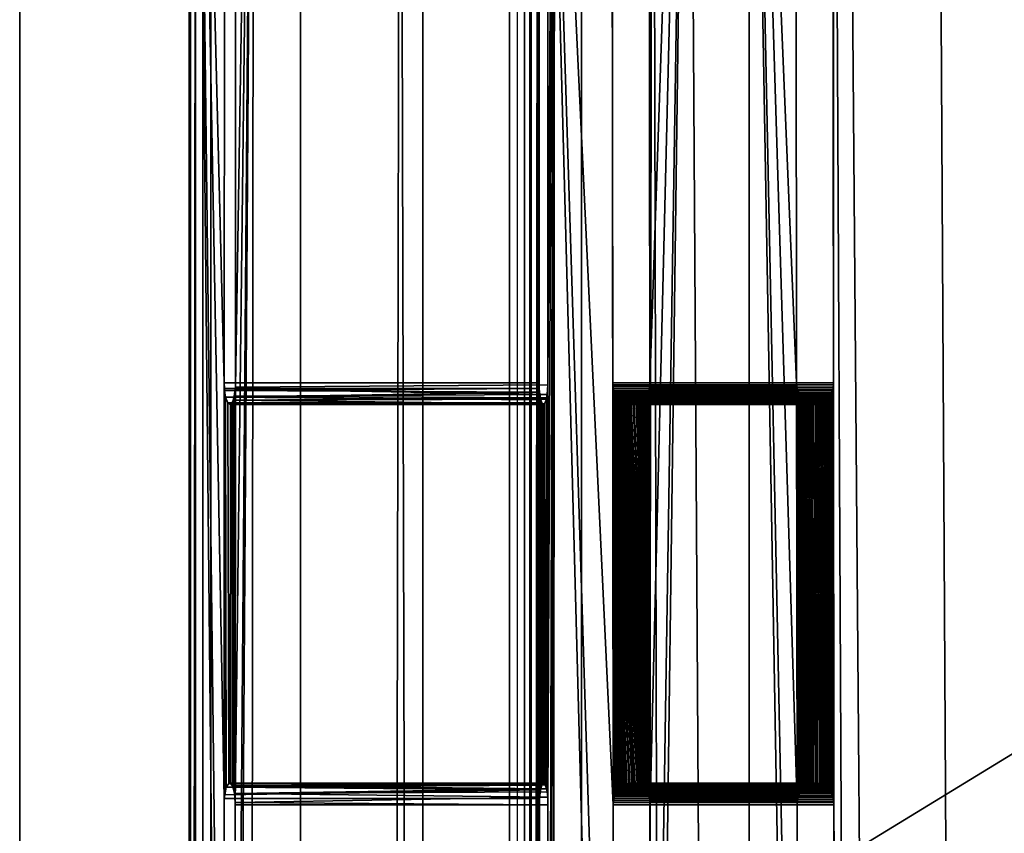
# Model space of a CAD drawing. Extents: x -11.8 to 11.8, y 0 to 23.7.
# Tile 31 of 52: x -11.8 to -9.6, y 16.1 to 18. Entities that reach past the tile are written whole.
import ezdxf

# ---------------------------------------------------------------- set-up
doc = ezdxf.new("R2010")
doc.units = 0
doc.layers.add('SHPM78Z54N_TRADECAD', color=7, linetype='CONTINUOUS')

msp = doc.modelspace()

# ---------------------------------------------------------------- linework, layer by layer
at = {"layer": 'SHPM78Z54N_TRADECAD'}
for points in [[(-10.9122, 3.9269, 33.0011), (-10.9122, 15.0961, 19.7089), (-10.9122, 21.3133, 19.7324), (-10.9122, 22.9695, 26.2503)], [(-10.9122, 22.9695, 26.2503), (-10.9122, 22.9609, 32.9904), (-10.9122, 3.9269, 33.0011)], [(-10.9122, 22.9659, 33.0011), (-9.1047, 21.874, 33.0011), (-9.1047, 5.1816, 33.0011), (-10.9122, 3.9269, 33.0011)], [(-10.9122, 22.9609, 32.9904), (-10.9122, 22.9659, 33.0011), (-10.9122, 3.9269, 33.0011)], [(-0.9744, 21.5017, 0.042), (-11.8433, 14.8549, 0.0397), (10.8391, 12.2355, 0.0397), (0.464, 21.5017, 0.0422)], [(-0.9744, 21.5017, 0.042), (-11.8433, 18.2724, 0.0397), (-11.8433, 14.8549, 0.0397)], [(-11.4521, 15.0164, 19.7867), (-11.4486, 15.0348, 19.7727), (-11.4486, 21.3621, 19.76), (-11.4521, 21.3805, 19.7743)], [(-11.4521, 15.0164, 19.7867), (-11.4521, 21.3805, 19.7743), (-11.4368, 19.7363, 29.287), (-11.4521, 3.9459, 29.1788)], [(-10.6621, 21.3805, 19.7738), (-10.6657, 21.3621, 19.7595), (-10.6657, 15.0347, 19.7722), (-10.6621, 15.0163, 19.7862)], [(-10.6468, 19.7363, 29.2866), (-10.6621, 21.3805, 19.7738), (-10.6621, 15.0163, 19.7862), (-10.6621, 3.9458, 29.1783)], [(-11.4375, 21.3452, 19.7488), (-11.4486, 21.3621, 19.76), (-11.4486, 15.0348, 19.7727), (-11.4375, 15.0517, 19.7617)], [(-10.6657, 21.3621, 19.7595), (-10.6657, 15.0347, 19.7722), (-10.6775, 15.0545, 19.7589), (-10.6774, 21.3423, 19.746)], [(-11.4375, 15.0517, 19.7617), (-11.4205, 15.0628, 19.7527), (-11.4205, 21.334, 19.7397), (-11.4375, 21.3452, 19.7488)], [(-11.4021, 21.3305, 19.7326), (-11.4205, 21.334, 19.7397), (-11.4205, 15.0628, 19.7527), (-11.4021, 15.0663, 19.7456)], [(-10.6937, 21.334, 19.738), (-10.7121, 21.3305, 19.7322), (-10.7121, 15.0663, 19.7452), (-10.6937, 15.0628, 19.751)], [(-10.6937, 15.0628, 19.751), (-10.6937, 21.334, 19.738), (-10.6774, 21.3423, 19.746), (-10.6775, 15.0545, 19.7589)], [(-11.8433, 15.0836, 13.2665), (-11.8433, 19.8359, 9.3598), (-11.8433, 21.3223, 10.29)], [(-11.8433, 15.0961, 19.7089), (-11.8433, 15.0836, 13.2665), (-11.8433, 21.3223, 10.29), (-11.8433, 21.28, 19.7324)], [(-10.9122, 21.3133, 19.7324), (-10.9122, 15.0961, 19.7089), (-11.8433, 15.0961, 19.7089), (-11.8433, 21.28, 19.7324)], [(-10.7121, 21.3305, 19.7322), (-11.4021, 21.3305, 19.7326), (-11.4021, 15.0663, 19.7456), (-10.7121, 15.0663, 19.7452)], [(-11.8433, 18.3112, 6.3166), (-11.8433, 19.8359, 9.3598), (-11.8433, 15.0836, 13.2665)], [(-11.4367, 19.7357, 29.387), (-11.4369, 19.7516, 31.9273), (-11.4385, 3.9459, 31.8768), (-11.452, 3.9459, 29.2788)], [(-11.4369, 19.7516, 31.9273), (-11.3723, 13.2742, 32.1813), (-11.3734, 11.3645, 32.1807), (-11.4385, 3.9459, 31.8768)], [(-11.4369, 19.7516, 31.9273), (-11.3695, 19.0289, 32.1813), (-11.3709, 17.1145, 32.1797)], [(-11.4369, 19.7516, 31.9273), (-11.3708, 16.1539, 32.1819), (-11.3721, 14.2395, 32.1802)], [(-11.4369, 19.7516, 31.9273), (-11.3709, 17.1145, 32.1797), (-11.3708, 16.1539, 32.1819)], [(-11.4369, 19.7516, 31.9273), (-11.3721, 14.2395, 32.1802), (-11.3723, 13.2742, 32.1813)], [(-11.3021, 19.7516, 32.4329), (-11.3175, 3.9459, 32.4037), (-11.3476, 11.3548, 32.2775), (-11.3465, 13.2645, 32.278)], [(-11.3461, 14.2395, 32.2779), (-11.3021, 19.7516, 32.4329), (-11.3465, 13.2645, 32.278), (-11.3469, 13.2773, 32.2764)], [(-11.3021, 19.7516, 32.4329), (-11.3461, 14.2395, 32.2779), (-11.3453, 16.1395, 32.2775)], [(-11.3021, 19.7516, 32.4329), (-11.3453, 16.1395, 32.2775), (-11.3451, 17.1048, 32.2764)], [(-11.3021, 19.7516, 32.4329), (-11.3451, 17.1048, 32.2764), (-11.344, 19.0145, 32.277)], [(-11.1946, 3.9459, 32.6777), (-11.3175, 3.9459, 32.4037), (-11.3021, 19.7516, 32.4329), (-11.1947, 19.7516, 32.6785)], [(-10.9941, 4.8908, 32.9711), (-11.1946, 3.9459, 32.6777), (-11.1947, 19.7516, 32.6785), (-10.9644, 19.7516, 33.0082)], [(-10.9258, 4.8909, 33.0484), (-10.9941, 4.8908, 32.9711), (-10.9644, 19.7516, 33.0082)], [(-10.6436, 19.7516, 33.3356), (-10.6445, 4.8909, 33.3333), (-10.9258, 4.8909, 33.0484), (-10.9644, 19.7516, 33.0082)], [(-10.662, 3.9458, 29.2783), (-10.6485, 3.9459, 31.8068), (-10.6469, 19.7516, 31.8578), (-10.6467, 19.7356, 29.3865)], [(-10.6422, 14.2395, 31.8659), (-10.6437, 17.1145, 31.8665), (-10.6469, 19.7516, 31.8578), (-10.6485, 3.9459, 31.8068)], [(-10.6437, 17.1145, 31.8665), (-10.6442, 19.0289, 31.869), (-10.6469, 19.7516, 31.8578)], [(-10.4696, 13.2645, 33.4259), (-10.4684, 11.3645, 33.424), (-10.6445, 4.8909, 33.3333), (-10.6436, 19.7516, 33.3356)], [(-10.4755, 19.0145, 33.4351), (-10.4724, 16.1395, 33.4302), (-10.6436, 19.7516, 33.3356)], [(-10.4724, 16.1395, 33.4302), (-10.4703, 14.2395, 33.427), (-10.6436, 19.7516, 33.3356)], [(-10.4703, 14.2395, 33.427), (-10.4696, 13.2645, 33.4259), (-10.6436, 19.7516, 33.3356)], [(-10.6244, 19.0145, 31.967), (-10.6235, 17.1096, 31.9664), (-10.6072, 19.7515, 32.0545)], [(-10.6072, 19.7515, 32.0545), (-10.6235, 17.1096, 31.9664), (-10.623, 16.1395, 31.9664)], [(-10.6072, 19.7515, 32.0545), (-10.623, 16.1395, 31.9664), (-10.622, 14.2395, 31.966)], [(-10.6226, 10.3895, 31.9663), (-10.6171, 3.9458, 32.0106), (-10.6072, 19.7515, 32.0545), (-10.6226, 11.3548, 31.9653)], [(-10.6072, 19.7515, 32.0545), (-10.6221, 13.2645, 31.9661), (-10.6226, 11.3548, 31.9653)], [(-10.6221, 13.2645, 31.9661), (-10.6072, 19.7515, 32.0545), (-10.622, 14.2395, 31.966), (-10.6224, 13.2773, 31.9644)], [(-10.6171, 3.9458, 32.0106), (-10.5447, 3.9456, 32.2446), (-10.5459, 19.7513, 32.2452), (-10.6072, 19.7515, 32.0545)], [(-10.4104, 4.8907, 32.4603), (-10.3807, 19.7518, 32.4973), (-10.5459, 19.7513, 32.2452), (-10.5447, 3.9456, 32.2446)], [(-10.3807, 19.7518, 32.4973), (-10.4104, 4.8907, 32.4603), (-10.3458, 4.8909, 32.5269)], [(-10.3878, 17.1145, 33.4835), (-10.3898, 19.0145, 33.4868), (-10.2988, 19.7516, 33.5434)], [(-10.3867, 16.1395, 33.4819), (-10.3878, 17.1145, 33.4835), (-10.2988, 19.7516, 33.5434)], [(-10.3847, 14.2395, 33.4787), (-10.3867, 16.1395, 33.4819), (-10.2988, 19.7516, 33.5434)], [(-10.3836, 13.2645, 33.477), (-10.3847, 14.2395, 33.4787), (-10.2988, 19.7516, 33.5434)], [(-10.2064, 4.8909, 33.5641), (-10.3815, 11.3645, 33.4738), (-10.3836, 13.2645, 33.477), (-10.2988, 19.7516, 33.5434)], [(-10.1585, 4.8919, 32.683), (-10.158, 19.7526, 32.6826), (-10.3807, 19.7518, 32.4973), (-10.3458, 4.8909, 32.5269)], [(-9.9333, 19.7516, 33.6764), (-9.82, 5.6699, 33.7016), (-10.2064, 4.8909, 33.5641), (-10.2988, 19.7516, 33.5434)], [(-10.1585, 4.8919, 32.683), (-10.0434, 11.3645, 32.7569), (-10.0447, 13.2645, 32.7589), (-10.158, 19.7526, 32.6826)], [(-10.158, 19.7526, 32.6826), (-10.0488, 17.1145, 32.7654), (-10.0509, 19.0145, 32.7687)], [(-10.0456, 14.2395, 32.7604), (-10.0477, 16.1395, 32.7637), (-10.158, 19.7526, 32.6826)], [(-10.0477, 16.1395, 32.7637), (-10.0488, 17.1145, 32.7654), (-10.158, 19.7526, 32.6826)], [(-10.0447, 13.2645, 32.7589), (-10.0456, 14.2395, 32.7604), (-10.158, 19.7526, 32.6826)], [(-9.9657, 19.0145, 32.8211), (-9.9636, 17.1145, 32.8178), (-9.9635, 19.7526, 32.8245)], [(-9.8908, 4.8919, 32.8382), (-9.9635, 19.7526, 32.8245), (-9.9636, 17.1145, 32.8178), (-9.9626, 16.1395, 32.8161)], [(-9.642, 4.8913, 32.9253), (-9.725, 19.7519, 32.9009), (-9.9635, 19.7526, 32.8245), (-9.8908, 4.8919, 32.8382)], [(-9.4794, 19.7516, 33.7331), (-9.3116, 5.6646, 33.7334), (-9.82, 5.6699, 33.7016), (-9.9333, 19.7516, 33.6764)], [(-9.2668, 4.8909, 32.9434), (-9.4432, 19.7516, 32.9431), (-9.725, 19.7519, 32.9009), (-9.642, 4.8913, 32.9253)], [(-11.4521, 3.9459, 29.2038), (-11.4521, 3.9459, 29.1788), (-11.4368, 19.7363, 29.287), (-11.4368, 19.7359, 29.312)], [(-11.4521, 3.9459, 29.2288), (-11.4521, 3.9459, 29.2038), (-11.4368, 19.7359, 29.312), (-11.4368, 19.7357, 29.337)], [(-11.452, 3.9459, 29.2538), (-11.4521, 3.9459, 29.2288), (-11.4368, 19.7357, 29.337), (-11.4367, 19.7356, 29.362)], [(-11.452, 3.9459, 29.2788), (-11.452, 3.9459, 29.2538), (-11.4367, 19.7356, 29.362), (-11.4367, 19.7357, 29.387)], [(-10.6621, 3.9458, 29.1783), (-10.6621, 3.9458, 29.2033), (-10.6468, 19.7359, 29.3116), (-10.6468, 19.7363, 29.2866)], [(-10.6621, 3.9458, 29.2033), (-10.6621, 3.9458, 29.2283), (-10.6468, 19.7357, 29.3366), (-10.6468, 19.7359, 29.3116)], [(-10.6621, 3.9458, 29.2283), (-10.662, 3.9458, 29.2533), (-10.6467, 19.7356, 29.3615), (-10.6468, 19.7357, 29.3366)], [(-10.662, 3.9458, 29.2533), (-10.662, 3.9458, 29.2783), (-10.6467, 19.7356, 29.3865), (-10.6467, 19.7356, 29.3615)], [(-11.3695, 19.0289, 32.1813), (-10.6442, 19.0289, 31.869), (-10.6437, 17.1145, 31.8665), (-11.3709, 17.1145, 32.1797)], [(-11.3451, 17.1048, 32.2764), (-10.6235, 17.1096, 31.9664), (-10.6244, 19.0145, 31.967), (-11.344, 19.0145, 32.277)], [(-10.4755, 19.0145, 33.4351), (-10.4734, 17.1145, 33.4319), (-10.4724, 16.1395, 33.4302)], [(-10.4755, 19.0145, 33.4351), (-10.0509, 19.0145, 32.7687), (-10.0488, 17.1145, 32.7654), (-10.4734, 17.1145, 33.4319)], [(-10.3878, 17.1145, 33.4835), (-9.9636, 17.1145, 32.8178), (-9.9657, 19.0145, 32.8211), (-10.3898, 19.0145, 33.4868)], [(-11.8433, 18.3112, 6.3166), (-11.8433, 14.8941, 6.3164), (-11.8433, 15.645, 6.3166)], [(-11.8433, 18.2724, 0.0397), (-11.8433, 18.3112, 3.451), (-11.8433, 15.645, 3.9782), (-11.8433, 14.8007, 3.451)], [(-11.8433, 18.3112, 3.451), (-11.8433, 18.3112, 6.3166), (-11.8433, 15.645, 6.3166), (-11.8433, 15.645, 3.9782)], [(-11.8433, 14.8941, 6.3164), (-11.8433, 18.3112, 6.3166), (-11.8433, 15.0836, 13.2665)], [(-11.8433, 14.8549, 0.0397), (-11.8433, 18.2724, 0.0397), (-11.8433, 14.8007, 3.451), (-11.8433, 13.1114, 3.0908)], [(-11.3709, 17.1145, 32.1797), (-10.6437, 17.1145, 31.8665), (-10.6433, 17.1017, 31.8681), (-11.3705, 17.1017, 32.1813)], [(-11.3709, 17.1145, 32.1797), (-11.3705, 17.1017, 32.1813), (-11.3708, 16.1539, 32.1819)], [(-11.3454, 17.1002, 32.2753), (-10.625, 17.0875, 31.9587), (-11.3451, 17.1048, 32.2764)], [(-11.3453, 16.1445, 32.2773), (-11.3454, 17.1002, 32.2753), (-11.3451, 17.1048, 32.2764), (-11.3453, 16.1395, 32.2775)], [(-11.3451, 17.1048, 32.2764), (-10.625, 17.0875, 31.9587), (-10.6235, 17.1096, 31.9664)], [(-10.6437, 17.1145, 31.8665), (-10.6422, 14.2395, 31.8659), (-10.6428, 16.1539, 31.8683), (-10.6433, 17.1017, 31.8681)], [(-10.6236, 16.1568, 31.9634), (-10.623, 16.1395, 31.9664), (-10.6235, 17.1096, 31.9664), (-10.625, 17.0875, 31.9587)], [(-10.4706, 16.1539, 33.4313), (-10.4716, 16.1492, 33.4307), (-10.4734, 17.1145, 33.4319)], [(-10.4734, 17.1145, 33.4319), (-10.4716, 16.1492, 33.4307), (-10.4722, 16.1445, 33.4304)], [(-10.4693, 16.1583, 33.4321), (-10.4706, 16.1539, 33.4313), (-10.4734, 17.1145, 33.4319)], [(-10.4734, 17.1145, 33.4319), (-10.4722, 16.1445, 33.4304), (-10.4724, 16.1395, 33.4302)], [(-10.4676, 16.1625, 33.4331), (-10.4693, 16.1583, 33.4321), (-10.4734, 17.1145, 33.4319)], [(-10.4656, 16.1665, 33.4344), (-10.4676, 16.1625, 33.4331), (-10.4734, 17.1145, 33.4319)], [(-10.4634, 16.1703, 33.4357), (-10.4656, 16.1665, 33.4344), (-10.4734, 17.1145, 33.4319)], [(-10.4608, 16.1738, 33.4373), (-10.4634, 16.1703, 33.4357), (-10.4734, 17.1145, 33.4319)], [(-10.458, 16.177, 33.439), (-10.4608, 16.1738, 33.4373), (-10.4734, 17.1145, 33.4319)], [(-10.4549, 16.1799, 33.4409), (-10.458, 16.177, 33.439), (-10.4734, 17.1145, 33.4319)], [(-10.4549, 16.1799, 33.4409), (-10.4734, 17.1145, 33.4319), (-10.4732, 17.1096, 33.432), (-10.4516, 16.1825, 33.4429)], [(-10.0486, 17.1096, 32.7655), (-10.4732, 17.1096, 33.432), (-10.4734, 17.1145, 33.4319), (-10.0488, 17.1145, 32.7654)], [(-10.4481, 16.1847, 33.445), (-10.4516, 16.1825, 33.4429), (-10.4732, 17.1096, 33.432)], [(-10.4444, 16.1865, 33.4472), (-10.4481, 16.1847, 33.445), (-10.4732, 17.1096, 33.432)], [(-10.4406, 16.1879, 33.4495), (-10.4444, 16.1865, 33.4472), (-10.4732, 17.1096, 33.432)], [(-10.4366, 16.1889, 33.4519), (-10.4406, 16.1879, 33.4495), (-10.4732, 17.1096, 33.432)], [(-10.4338, 16.1893, 33.4536), (-10.4366, 16.1889, 33.4519), (-10.4732, 17.1096, 33.432)], [(-10.4296, 16.1895, 33.4561), (-10.4338, 16.1893, 33.4536), (-10.4732, 17.1096, 33.432)], [(-10.4254, 16.1893, 33.4587), (-10.4296, 16.1895, 33.4561), (-10.4732, 17.1096, 33.432)], [(-10.4213, 16.1886, 33.4612), (-10.4254, 16.1893, 33.4587), (-10.4732, 17.1096, 33.432)], [(-10.4173, 16.1875, 33.4635), (-10.4213, 16.1886, 33.4612), (-10.4732, 17.1096, 33.432)], [(-10.4135, 16.1859, 33.4658), (-10.4173, 16.1875, 33.4635), (-10.4732, 17.1096, 33.432)], [(-10.4099, 16.184, 33.468), (-10.4135, 16.1859, 33.4658), (-10.4732, 17.1096, 33.432)], [(-10.4064, 16.1816, 33.4701), (-10.4099, 16.184, 33.468), (-10.4732, 17.1096, 33.432)], [(-10.4032, 16.179, 33.472), (-10.4064, 16.1816, 33.4701), (-10.4732, 17.1096, 33.432)], [(-10.4002, 16.176, 33.4738), (-10.4032, 16.179, 33.472), (-10.4732, 17.1096, 33.432)], [(-10.3975, 16.1727, 33.4755), (-10.4002, 16.176, 33.4738), (-10.4732, 17.1096, 33.432)], [(-10.395, 16.1691, 33.477), (-10.3975, 16.1727, 33.4755), (-10.4732, 17.1096, 33.432)], [(-10.3928, 16.1652, 33.4783), (-10.395, 16.1691, 33.477), (-10.4732, 17.1096, 33.432)], [(-10.3909, 16.1611, 33.4794), (-10.3928, 16.1652, 33.4783), (-10.4732, 17.1096, 33.432)], [(-10.3893, 16.1568, 33.4803), (-10.3909, 16.1611, 33.4794), (-10.4732, 17.1096, 33.432)], [(-10.3881, 16.1523, 33.4811), (-10.3893, 16.1568, 33.4803), (-10.4732, 17.1096, 33.432)], [(-10.3873, 16.1477, 33.4816), (-10.3881, 16.1523, 33.4811), (-10.4732, 17.1096, 33.432), (-10.4729, 17.1064, 33.4322)], [(-10.0483, 17.1064, 32.7657), (-10.4729, 17.1064, 33.4322), (-10.4732, 17.1096, 33.432), (-10.0486, 17.1096, 32.7655)], [(-10.4708, 17.0972, 33.4334), (-10.4692, 17.0929, 33.4344), (-10.4729, 17.1064, 33.4322), (-10.472, 17.1017, 33.4327)], [(-10.3873, 16.1477, 33.4816), (-10.4729, 17.1064, 33.4322), (-10.472, 17.1017, 33.4327), (-10.3869, 16.1445, 33.4818)], [(-10.0474, 17.1017, 32.7662), (-10.472, 17.1017, 33.4327), (-10.4729, 17.1064, 33.4322), (-10.0483, 17.1064, 32.7657)], [(-10.3869, 16.1445, 33.4818), (-10.3895, 17.1002, 33.4824), (-10.3886, 17.1048, 33.483)], [(-9.9644, 17.1048, 32.8173), (-10.3886, 17.1048, 33.483), (-10.3895, 17.1002, 33.4824), (-9.9654, 17.1002, 32.8167)], [(-10.3869, 16.1445, 33.4818), (-10.3886, 17.1048, 33.483), (-10.388, 17.1096, 33.4834)], [(-9.9638, 17.1096, 32.8177), (-10.388, 17.1096, 33.4834), (-10.3886, 17.1048, 33.483), (-9.9644, 17.1048, 32.8173)], [(-10.3869, 16.1445, 33.4818), (-10.388, 17.1096, 33.4834), (-10.3878, 17.1145, 33.4835)], [(-10.388, 17.1096, 33.4834), (-9.9638, 17.1096, 32.8177), (-9.9636, 17.1145, 32.8178), (-10.3878, 17.1145, 33.4835)], [(-10.3867, 16.1395, 33.4819), (-10.3869, 16.1445, 33.4818), (-10.3878, 17.1145, 33.4835)], [(-10.0488, 17.1145, 32.7654), (-10.0477, 16.1395, 32.7637), (-10.0476, 16.1445, 32.7638), (-10.0486, 17.1096, 32.7655)], [(-10.0476, 16.1445, 32.7638), (-10.047, 16.1492, 32.7642), (-10.0483, 17.1064, 32.7657), (-10.0486, 17.1096, 32.7655)], [(-10.047, 16.1492, 32.7642), (-10.046, 16.1539, 32.7648), (-10.0474, 17.1017, 32.7662), (-10.0483, 17.1064, 32.7657)], [(-9.9644, 17.1048, 32.8173), (-9.9654, 17.1002, 32.8167), (-9.964, 16.1523, 32.8153), (-9.9631, 16.1477, 32.8158)], [(-9.9638, 17.1096, 32.8177), (-9.9644, 17.1048, 32.8173), (-9.9631, 16.1477, 32.8158), (-9.9628, 16.1445, 32.816)], [(-9.9626, 16.1395, 32.8161), (-9.9636, 17.1145, 32.8178), (-9.9638, 17.1096, 32.8177), (-9.9628, 16.1445, 32.816)], [(-11.3708, 16.1539, 32.1819), (-11.3705, 17.1017, 32.1813), (-11.3701, 17.0972, 32.1827), (-11.3698, 16.1625, 32.1853)], [(-11.3701, 17.0972, 32.1827), (-11.3705, 17.1017, 32.1813), (-10.6433, 17.1017, 31.8681)], [(-11.3701, 17.0972, 32.1827), (-10.6433, 17.1017, 31.8681), (-10.6427, 17.0929, 31.8714)], [(-11.3676, 17.0814, 32.1919), (-11.3701, 17.0972, 32.1827), (-10.6427, 17.0929, 31.8714)], [(-11.3698, 16.1625, 32.1853), (-11.3701, 17.0972, 32.1827), (-11.3676, 17.0814, 32.1919), (-11.366, 16.1799, 32.1998)], [(-11.3676, 17.0814, 32.1919), (-10.6427, 17.0929, 31.8714), (-10.6398, 17.0751, 31.8857)], [(-11.3676, 17.0814, 32.1919), (-10.6398, 17.0751, 31.8857), (-10.6373, 17.0682, 31.8977), (-11.3628, 17.0682, 32.2102)], [(-11.366, 16.1799, 32.1998), (-11.3676, 17.0814, 32.1919), (-11.3628, 17.0682, 32.2102), (-11.3604, 16.1889, 32.2207)], [(-11.3512, 16.1816, 32.255), (-11.3502, 17.0742, 32.2574), (-11.3476, 17.0838, 32.267), (-11.3471, 16.1652, 32.2706)], [(-11.3476, 17.0838, 32.267), (-11.3502, 17.0742, 32.2574), (-10.6262, 17.0803, 31.9531)], [(-11.3502, 17.0742, 32.2574), (-10.6268, 17.0771, 31.9497), (-10.6262, 17.0803, 31.9531)], [(-11.3476, 17.0838, 32.267), (-10.625, 17.0875, 31.9587), (-11.3454, 17.1002, 32.2753)], [(-11.3454, 17.1002, 32.2753), (-11.3453, 16.1445, 32.2773), (-11.3471, 16.1652, 32.2706), (-11.3476, 17.0838, 32.267)], [(-11.3476, 17.0838, 32.267), (-10.6262, 17.0803, 31.9531), (-10.625, 17.0875, 31.9587)], [(-10.6427, 17.0929, 31.8714), (-10.6433, 17.1017, 31.8681), (-10.6428, 16.1539, 31.8683), (-10.6404, 16.1738, 31.8798)], [(-10.6398, 17.0751, 31.8857), (-10.6427, 17.0929, 31.8714), (-10.6404, 16.1738, 31.8798), (-10.6375, 16.1847, 31.8947)], [(-10.6262, 16.176, 31.9507), (-10.6249, 16.1691, 31.9568), (-10.6262, 17.0803, 31.9531), (-10.6268, 17.0771, 31.9497)], [(-10.6249, 16.1691, 31.9568), (-10.6236, 16.1568, 31.9634), (-10.625, 17.0875, 31.9587), (-10.6262, 17.0803, 31.9531)], [(-10.3869, 16.1445, 33.4818), (-10.472, 17.1017, 33.4327), (-10.4708, 17.0972, 33.4334)], [(-10.0462, 17.0972, 32.767), (-10.4708, 17.0972, 33.4334), (-10.472, 17.1017, 33.4327), (-10.0474, 17.1017, 32.7662)], [(-10.3869, 16.1445, 33.4818), (-10.4708, 17.0972, 33.4334), (-10.4692, 17.0929, 33.4344)], [(-10.0447, 17.0929, 32.7679), (-10.4692, 17.0929, 33.4344), (-10.4708, 17.0972, 33.4334), (-10.0462, 17.0972, 32.767)], [(-10.3869, 16.1445, 33.4818), (-10.4692, 17.0929, 33.4344), (-10.4673, 17.0888, 33.4355)], [(-10.0428, 17.0888, 32.7691), (-10.4673, 17.0888, 33.4355), (-10.4692, 17.0929, 33.4344), (-10.0447, 17.0929, 32.7679)], [(-10.3869, 16.1445, 33.4818), (-10.4673, 17.0888, 33.4355), (-10.4651, 17.085, 33.4368)], [(-10.0406, 17.085, 32.7704), (-10.4651, 17.085, 33.4368), (-10.4673, 17.0888, 33.4355), (-10.0428, 17.0888, 32.7691)], [(-10.3869, 16.1445, 33.4818), (-10.4651, 17.085, 33.4368), (-10.4627, 17.0814, 33.4383)], [(-10.0381, 17.0814, 32.7719), (-10.4627, 17.0814, 33.4383), (-10.4651, 17.085, 33.4368), (-10.0406, 17.085, 32.7704)], [(-10.3869, 16.1445, 33.4818), (-10.4627, 17.0814, 33.4383), (-10.4599, 17.0781, 33.4399)], [(-10.0354, 17.0781, 32.7736), (-10.4599, 17.0781, 33.4399), (-10.4627, 17.0814, 33.4383), (-10.0381, 17.0814, 32.7719)], [(-10.3869, 16.1445, 33.4818), (-10.4022, 17.0771, 33.4748), (-10.3993, 17.0803, 33.4765)], [(-9.9751, 17.0803, 32.8106), (-10.3993, 17.0803, 33.4765), (-10.4022, 17.0771, 33.4748), (-9.978, 17.0771, 32.8089)], [(-10.3869, 16.1445, 33.4818), (-10.3993, 17.0803, 33.4765), (-10.3968, 17.0838, 33.478)], [(-9.9726, 17.0838, 32.8122), (-10.3968, 17.0838, 33.478), (-10.3993, 17.0803, 33.4765), (-9.9751, 17.0803, 32.8106)], [(-10.3869, 16.1445, 33.4818), (-10.3968, 17.0838, 33.478), (-10.3945, 17.0875, 33.4794)], [(-9.9703, 17.0875, 32.8136), (-10.3945, 17.0875, 33.4794), (-10.3968, 17.0838, 33.478), (-9.9726, 17.0838, 32.8122)], [(-10.3869, 16.1445, 33.4818), (-10.3945, 17.0875, 33.4794), (-10.3925, 17.0915, 33.4806)], [(-9.9684, 17.0915, 32.8148), (-10.3925, 17.0915, 33.4806), (-10.3945, 17.0875, 33.4794), (-9.9703, 17.0875, 32.8136)], [(-10.3869, 16.1445, 33.4818), (-10.3925, 17.0915, 33.4806), (-10.3908, 17.0958, 33.4816)], [(-9.9667, 17.0958, 32.8159), (-10.3908, 17.0958, 33.4816), (-10.3925, 17.0915, 33.4806), (-9.9684, 17.0915, 32.8148)], [(-10.3869, 16.1445, 33.4818), (-10.3908, 17.0958, 33.4816), (-10.3895, 17.1002, 33.4824)], [(-9.9654, 17.1002, 32.8167), (-10.3895, 17.1002, 33.4824), (-10.3908, 17.0958, 33.4816), (-9.9667, 17.0958, 32.8159)], [(-10.046, 16.1539, 32.7648), (-10.0447, 16.1583, 32.7656), (-10.0462, 17.0972, 32.767), (-10.0474, 17.1017, 32.7662)], [(-10.0447, 16.1583, 32.7656), (-10.043, 16.1625, 32.7667), (-10.0447, 17.0929, 32.7679), (-10.0462, 17.0972, 32.767)], [(-10.043, 16.1625, 32.7667), (-10.0428, 17.0888, 32.7691), (-10.0447, 17.0929, 32.7679)], [(-10.043, 16.1625, 32.7667), (-10.0406, 17.085, 32.7704), (-10.0428, 17.0888, 32.7691)], [(-10.043, 16.1625, 32.7667), (-10.0381, 17.0814, 32.7719), (-10.0406, 17.085, 32.7704)], [(-10.0411, 16.1665, 32.7679), (-10.0381, 17.0814, 32.7719), (-10.043, 16.1625, 32.7667)], [(-10.0411, 16.1665, 32.7679), (-10.0388, 16.1703, 32.7693), (-10.0381, 17.0814, 32.7719)], [(-10.0381, 17.0814, 32.7719), (-10.0388, 16.1703, 32.7693), (-10.0362, 16.1738, 32.7709), (-10.0354, 17.0781, 32.7736)], [(-9.9751, 17.0803, 32.8106), (-9.978, 17.0771, 32.8089), (-9.976, 16.176, 32.8079), (-9.9733, 16.1727, 32.8096)], [(-9.9726, 17.0838, 32.8122), (-9.9751, 17.0803, 32.8106), (-9.9733, 16.1727, 32.8096), (-9.9708, 16.1691, 32.8111)], [(-9.9703, 17.0875, 32.8136), (-9.9726, 17.0838, 32.8122), (-9.9708, 16.1691, 32.8111), (-9.9686, 16.1652, 32.8124)], [(-9.9684, 17.0915, 32.8148), (-9.9703, 17.0875, 32.8136), (-9.9686, 16.1652, 32.8124), (-9.9667, 16.1611, 32.8136)], [(-9.9667, 17.0958, 32.8159), (-9.9684, 17.0915, 32.8148), (-9.9667, 16.1611, 32.8136), (-9.9652, 16.1568, 32.8145)], [(-9.9654, 17.1002, 32.8167), (-9.9667, 17.0958, 32.8159), (-9.9652, 16.1568, 32.8145), (-9.964, 16.1523, 32.8153)], [(-11.3628, 17.0682, 32.2102), (-10.6345, 17.0648, 31.9116), (-10.6325, 17.0648, 31.9215), (-11.3566, 17.0648, 32.2333)], [(-11.3628, 17.0682, 32.2102), (-10.6373, 17.0682, 31.8977), (-10.6345, 17.0648, 31.9116)], [(-11.3604, 16.1889, 32.2207), (-11.3628, 17.0682, 32.2102), (-11.3566, 17.0648, 32.2333), (-11.357, 16.1893, 32.2335)], [(-11.357, 16.1893, 32.2335), (-11.3566, 17.0648, 32.2333), (-11.3534, 17.0676, 32.2454), (-11.3523, 16.184, 32.2511)], [(-11.3566, 17.0648, 32.2333), (-10.6309, 17.0662, 31.9294), (-11.3534, 17.0676, 32.2454)], [(-11.3566, 17.0648, 32.2333), (-10.6325, 17.0648, 31.9215), (-10.6309, 17.0662, 31.9294)], [(-11.3534, 17.0676, 32.2454), (-10.6309, 17.0662, 31.9294), (-11.3502, 17.0742, 32.2574)], [(-11.3523, 16.184, 32.2511), (-11.3534, 17.0676, 32.2454), (-11.3502, 17.0742, 32.2574), (-11.3512, 16.1816, 32.255)], [(-11.3502, 17.0742, 32.2574), (-10.6309, 17.0662, 31.9294), (-10.6268, 17.0771, 31.9497)], [(-10.6375, 16.1847, 31.8947), (-10.6347, 16.1889, 31.9082), (-10.6373, 17.0682, 31.8977), (-10.6398, 17.0751, 31.8857)], [(-10.6347, 16.1889, 31.9082), (-10.6331, 16.1895, 31.9164), (-10.6345, 17.0648, 31.9116), (-10.6373, 17.0682, 31.8977)], [(-10.6331, 16.1895, 31.9164), (-10.6302, 16.1875, 31.9307), (-10.6325, 17.0648, 31.9215), (-10.6345, 17.0648, 31.9116)], [(-10.6302, 16.1875, 31.9307), (-10.6293, 16.1859, 31.9352), (-10.6309, 17.0662, 31.9294), (-10.6325, 17.0648, 31.9215)], [(-10.6293, 16.1859, 31.9352), (-10.6262, 16.176, 31.9507), (-10.6268, 17.0771, 31.9497), (-10.6309, 17.0662, 31.9294)], [(-10.4502, 17.0701, 33.4458), (-10.4537, 17.0724, 33.4437), (-10.4569, 17.0751, 33.4417), (-10.4599, 17.0781, 33.4399)], [(-10.3869, 16.1445, 33.4818), (-10.4599, 17.0781, 33.4399), (-10.4569, 17.0751, 33.4417)], [(-10.0324, 17.0751, 32.7754), (-10.4569, 17.0751, 33.4417), (-10.4599, 17.0781, 33.4399), (-10.0354, 17.0781, 32.7736)], [(-10.3869, 16.1445, 33.4818), (-10.4569, 17.0751, 33.4417), (-10.4537, 17.0724, 33.4437)], [(-10.0292, 17.0724, 32.7774), (-10.4537, 17.0724, 33.4437), (-10.4569, 17.0751, 33.4417), (-10.0324, 17.0751, 32.7754)], [(-10.3869, 16.1445, 33.4818), (-10.4537, 17.0724, 33.4437), (-10.4502, 17.0701, 33.4458)], [(-10.0292, 17.0724, 32.7774), (-10.0258, 17.0701, 32.7795), (-10.4502, 17.0701, 33.4458), (-10.4537, 17.0724, 33.4437)], [(-10.3869, 16.1445, 33.4818), (-10.4502, 17.0701, 33.4458), (-10.4466, 17.0682, 33.4479)], [(-10.0222, 17.0682, 32.7817), (-10.4466, 17.0682, 33.4479), (-10.4502, 17.0701, 33.4458), (-10.0258, 17.0701, 32.7795)], [(-10.3869, 16.1445, 33.4818), (-10.4466, 17.0682, 33.4479), (-10.4428, 17.0666, 33.4502)], [(-10.0222, 17.0682, 32.7817), (-10.0184, 17.0666, 32.784), (-10.4428, 17.0666, 33.4502), (-10.4466, 17.0682, 33.4479)], [(-10.3869, 16.1445, 33.4818), (-10.4428, 17.0666, 33.4502), (-10.4389, 17.0655, 33.4526)], [(-10.0144, 17.0655, 32.7864), (-10.4389, 17.0655, 33.4526), (-10.4428, 17.0666, 33.4502), (-10.0184, 17.0666, 32.784)], [(-10.3869, 16.1445, 33.4818), (-10.4389, 17.0655, 33.4526), (-10.4348, 17.0648, 33.4551)], [(-10.0104, 17.0648, 32.7889), (-10.4348, 17.0648, 33.4551), (-10.4389, 17.0655, 33.4526), (-10.0144, 17.0655, 32.7864)], [(-10.3869, 16.1445, 33.4818), (-10.4348, 17.0648, 33.4551), (-10.4305, 17.0645, 33.4576)], [(-10.0062, 17.0645, 32.7915), (-10.4305, 17.0645, 33.4576), (-10.4348, 17.0648, 33.4551), (-10.0104, 17.0648, 32.7889)], [(-10.3869, 16.1445, 33.4818), (-10.4305, 17.0645, 33.4576), (-10.4263, 17.0648, 33.4602)], [(-10.002, 17.0648, 32.7941), (-10.4263, 17.0648, 33.4602), (-10.4305, 17.0645, 33.4576), (-10.0062, 17.0645, 32.7915)], [(-10.3869, 16.1445, 33.4818), (-10.4263, 17.0648, 33.4602), (-10.4236, 17.0652, 33.4618)], [(-10.002, 17.0648, 32.7941), (-9.9993, 17.0652, 32.7958), (-10.4236, 17.0652, 33.4618), (-10.4263, 17.0648, 33.4602)], [(-10.412, 17.0694, 33.4688), (-10.4157, 17.0676, 33.4666), (-10.4196, 17.0662, 33.4642), (-10.4236, 17.0652, 33.4618)], [(-10.3869, 16.1445, 33.4818), (-10.4236, 17.0652, 33.4618), (-10.4196, 17.0662, 33.4642)], [(-9.9953, 17.0662, 32.7982), (-10.4196, 17.0662, 33.4642), (-10.4236, 17.0652, 33.4618), (-9.9993, 17.0652, 32.7958)], [(-10.3869, 16.1445, 33.4818), (-10.4196, 17.0662, 33.4642), (-10.4157, 17.0676, 33.4666)], [(-9.9953, 17.0662, 32.7982), (-9.9914, 17.0676, 32.8006), (-10.4157, 17.0676, 33.4666), (-10.4196, 17.0662, 33.4642)], [(-10.3869, 16.1445, 33.4818), (-10.4157, 17.0676, 33.4666), (-10.412, 17.0694, 33.4688)], [(-9.9914, 17.0676, 32.8006), (-9.9878, 17.0694, 32.8028), (-10.412, 17.0694, 33.4688), (-10.4157, 17.0676, 33.4666)], [(-10.3869, 16.1445, 33.4818), (-10.412, 17.0694, 33.4688), (-10.4085, 17.0716, 33.4709)], [(-9.9843, 17.0716, 32.805), (-10.4085, 17.0716, 33.4709), (-10.412, 17.0694, 33.4688), (-9.9878, 17.0694, 32.8028)], [(-10.3869, 16.1445, 33.4818), (-10.4085, 17.0716, 33.4709), (-10.4052, 17.0742, 33.4729)], [(-9.9843, 17.0716, 32.805), (-9.981, 17.0742, 32.807), (-10.4052, 17.0742, 33.4729), (-10.4085, 17.0716, 33.4709)], [(-10.3869, 16.1445, 33.4818), (-10.4052, 17.0742, 33.4729), (-10.4022, 17.0771, 33.4748)], [(-9.978, 17.0771, 32.8089), (-10.4022, 17.0771, 33.4748), (-10.4052, 17.0742, 33.4729), (-9.981, 17.0742, 32.807)], [(-10.0354, 17.0781, 32.7736), (-10.0362, 16.1738, 32.7709), (-10.0334, 16.177, 32.7726), (-10.0324, 17.0751, 32.7754)], [(-10.0324, 17.0751, 32.7754), (-10.0334, 16.177, 32.7726), (-10.0304, 16.1799, 32.7745), (-10.0292, 17.0724, 32.7774)], [(-10.0292, 17.0724, 32.7774), (-10.0304, 16.1799, 32.7745), (-10.0271, 16.1825, 32.7765), (-10.0258, 17.0701, 32.7795)], [(-10.0258, 17.0701, 32.7795), (-10.0271, 16.1825, 32.7765), (-10.0236, 16.1847, 32.7787), (-10.0222, 17.0682, 32.7817)], [(-10.0222, 17.0682, 32.7817), (-10.0236, 16.1847, 32.7787), (-10.0199, 16.1865, 32.7809), (-10.0184, 17.0666, 32.784)], [(-10.0184, 17.0666, 32.784), (-10.0199, 16.1865, 32.7809), (-10.0161, 16.1879, 32.7833), (-10.0144, 17.0655, 32.7864)], [(-10.0144, 17.0655, 32.7864), (-10.0161, 16.1879, 32.7833), (-10.0121, 16.1889, 32.7857), (-10.0104, 17.0648, 32.7889)], [(-10.0104, 17.0648, 32.7889), (-10.0121, 16.1889, 32.7857), (-10.0094, 16.1893, 32.7874), (-10.0062, 17.0645, 32.7915)], [(-10.0094, 16.1893, 32.7874), (-10.0052, 16.1895, 32.79), (-10.0062, 17.0645, 32.7915)], [(-10.002, 17.0648, 32.7941), (-10.0062, 17.0645, 32.7915), (-10.0052, 16.1895, 32.79), (-10.001, 16.1893, 32.7926)], [(-9.9993, 17.0652, 32.7958), (-10.002, 17.0648, 32.7941), (-10.001, 16.1893, 32.7926), (-9.9969, 16.1886, 32.7951)], [(-9.9953, 17.0662, 32.7982), (-9.9993, 17.0652, 32.7958), (-9.9969, 16.1886, 32.7951), (-9.993, 16.1875, 32.7975)], [(-9.9914, 17.0676, 32.8006), (-9.9953, 17.0662, 32.7982), (-9.993, 16.1875, 32.7975), (-9.9892, 16.1859, 32.7998)], [(-9.9878, 17.0694, 32.8028), (-9.9914, 17.0676, 32.8006), (-9.9892, 16.1859, 32.7998), (-9.9856, 16.184, 32.802)], [(-9.9843, 17.0716, 32.805), (-9.9878, 17.0694, 32.8028), (-9.9856, 16.184, 32.802), (-9.9822, 16.1816, 32.8041)], [(-9.981, 17.0742, 32.807), (-9.9843, 17.0716, 32.805), (-9.9822, 16.1816, 32.8041), (-9.979, 16.179, 32.8061)], [(-9.978, 17.0771, 32.8089), (-9.981, 17.0742, 32.807), (-9.976, 16.176, 32.8079)], [(-9.979, 16.179, 32.8061), (-9.976, 16.176, 32.8079), (-9.981, 17.0742, 32.807)], [(-11.3708, 16.1539, 32.1819), (-11.3698, 16.1625, 32.1853), (-10.6404, 16.1738, 31.8798), (-10.6428, 16.1539, 31.8683)], [(-11.3698, 16.1625, 32.1853), (-11.366, 16.1799, 32.1998), (-10.6404, 16.1738, 31.8798)], [(-11.3604, 16.1889, 32.2207), (-10.6375, 16.1847, 31.8947), (-11.366, 16.1799, 32.1998)], [(-11.366, 16.1799, 32.1998), (-10.6375, 16.1847, 31.8947), (-10.6404, 16.1738, 31.8798)], [(-11.357, 16.1893, 32.2335), (-10.6331, 16.1895, 31.9164), (-10.6347, 16.1889, 31.9082), (-11.3604, 16.1889, 32.2207)], [(-11.3604, 16.1889, 32.2207), (-10.6347, 16.1889, 31.9082), (-10.6375, 16.1847, 31.8947)], [(-11.357, 16.1893, 32.2335), (-10.6302, 16.1875, 31.9307), (-10.6331, 16.1895, 31.9164)], [(-11.3523, 16.184, 32.2511), (-10.6302, 16.1875, 31.9307), (-11.357, 16.1893, 32.2335)], [(-11.3523, 16.184, 32.2511), (-10.6293, 16.1859, 31.9352), (-10.6302, 16.1875, 31.9307)], [(-11.3523, 16.184, 32.2511), (-10.6262, 16.176, 31.9507), (-10.6293, 16.1859, 31.9352)], [(-11.3512, 16.1816, 32.255), (-10.6262, 16.176, 31.9507), (-11.3523, 16.184, 32.2511)], [(-11.3512, 16.1816, 32.255), (-11.3471, 16.1652, 32.2706), (-10.6262, 16.176, 31.9507)], [(-11.3471, 16.1652, 32.2706), (-10.6249, 16.1691, 31.9568), (-10.6262, 16.176, 31.9507)], [(-10.0388, 16.1703, 32.7693), (-10.4634, 16.1703, 33.4357), (-10.4608, 16.1738, 33.4373), (-10.0362, 16.1738, 32.7709)], [(-10.0362, 16.1738, 32.7709), (-10.4608, 16.1738, 33.4373), (-10.458, 16.177, 33.439), (-10.0334, 16.177, 32.7726)], [(-10.0334, 16.177, 32.7726), (-10.458, 16.177, 33.439), (-10.4549, 16.1799, 33.4409), (-10.0304, 16.1799, 32.7745)], [(-10.0304, 16.1799, 32.7745), (-10.4549, 16.1799, 33.4409), (-10.4516, 16.1825, 33.4429), (-10.0271, 16.1825, 32.7765)], [(-10.0271, 16.1825, 32.7765), (-10.4516, 16.1825, 33.4429), (-10.4481, 16.1847, 33.445), (-10.0236, 16.1847, 32.7787)], [(-10.0236, 16.1847, 32.7787), (-10.4481, 16.1847, 33.445), (-10.4444, 16.1865, 33.4472), (-10.0199, 16.1865, 32.7809)], [(-10.0161, 16.1879, 32.7833), (-10.0199, 16.1865, 32.7809), (-10.4444, 16.1865, 33.4472), (-10.4406, 16.1879, 33.4495)], [(-10.0161, 16.1879, 32.7833), (-10.4406, 16.1879, 33.4495), (-10.4366, 16.1889, 33.4519), (-10.0121, 16.1889, 32.7857)], [(-10.0094, 16.1893, 32.7874), (-10.0121, 16.1889, 32.7857), (-10.4366, 16.1889, 33.4519), (-10.4338, 16.1893, 33.4536)], [(-10.0052, 16.1895, 32.79), (-10.0094, 16.1893, 32.7874), (-10.4338, 16.1893, 33.4536), (-10.4296, 16.1895, 33.4561)], [(-10.0052, 16.1895, 32.79), (-10.4296, 16.1895, 33.4561), (-10.4254, 16.1893, 33.4587), (-10.001, 16.1893, 32.7926)], [(-9.9969, 16.1886, 32.7951), (-10.001, 16.1893, 32.7926), (-10.4254, 16.1893, 33.4587), (-10.4213, 16.1886, 33.4612)], [(-9.9969, 16.1886, 32.7951), (-10.4213, 16.1886, 33.4612), (-10.4173, 16.1875, 33.4635), (-9.993, 16.1875, 32.7975)], [(-9.993, 16.1875, 32.7975), (-10.4173, 16.1875, 33.4635), (-10.4135, 16.1859, 33.4658), (-9.9892, 16.1859, 32.7998)], [(-9.9892, 16.1859, 32.7998), (-10.4135, 16.1859, 33.4658), (-10.4099, 16.184, 33.468), (-9.9856, 16.184, 32.802)], [(-9.9856, 16.184, 32.802), (-10.4099, 16.184, 33.468), (-10.4064, 16.1816, 33.4701), (-9.9822, 16.1816, 32.8041)], [(-9.9822, 16.1816, 32.8041), (-10.4064, 16.1816, 33.4701), (-10.4032, 16.179, 33.472), (-9.979, 16.179, 32.8061)], [(-9.979, 16.179, 32.8061), (-10.4032, 16.179, 33.472), (-10.4002, 16.176, 33.4738), (-9.976, 16.176, 32.8079)], [(-9.976, 16.176, 32.8079), (-10.4002, 16.176, 33.4738), (-10.3975, 16.1727, 33.4755), (-9.9733, 16.1727, 32.8096)], [(-9.9708, 16.1691, 32.8111), (-9.9733, 16.1727, 32.8096), (-10.3975, 16.1727, 33.4755), (-10.395, 16.1691, 33.477)], [(-11.3708, 16.1539, 32.1819), (-10.6428, 16.1539, 31.8683), (-10.6422, 14.2395, 31.8659), (-11.3721, 14.2395, 32.1802)], [(-11.3471, 16.1652, 32.2706), (-10.6236, 16.1568, 31.9634), (-10.6249, 16.1691, 31.9568)], [(-11.3453, 16.1445, 32.2773), (-10.6236, 16.1568, 31.9634), (-11.3471, 16.1652, 32.2706)], [(-11.3453, 16.1445, 32.2773), (-10.623, 16.1395, 31.9664), (-10.6236, 16.1568, 31.9634)], [(-10.4716, 16.1492, 33.4307), (-10.4706, 16.1539, 33.4313), (-10.4693, 16.1583, 33.4321), (-10.4722, 16.1445, 33.4304)], [(-10.0476, 16.1445, 32.7638), (-10.4722, 16.1445, 33.4304), (-10.4716, 16.1492, 33.4307), (-10.047, 16.1492, 32.7642)], [(-10.047, 16.1492, 32.7642), (-10.4716, 16.1492, 33.4307), (-10.4706, 16.1539, 33.4313), (-10.046, 16.1539, 32.7648)], [(-10.046, 16.1539, 32.7648), (-10.4706, 16.1539, 33.4313), (-10.4693, 16.1583, 33.4321), (-10.0447, 16.1583, 32.7656)], [(-10.0447, 16.1583, 32.7656), (-10.4693, 16.1583, 33.4321), (-10.4676, 16.1625, 33.4331), (-10.043, 16.1625, 32.7667)], [(-10.043, 16.1625, 32.7667), (-10.4676, 16.1625, 33.4331), (-10.4656, 16.1665, 33.4344), (-10.0411, 16.1665, 32.7679)], [(-10.0388, 16.1703, 32.7693), (-10.0411, 16.1665, 32.7679), (-10.4656, 16.1665, 33.4344), (-10.4634, 16.1703, 33.4357)], [(-9.9708, 16.1691, 32.8111), (-10.395, 16.1691, 33.477), (-10.3928, 16.1652, 33.4783), (-9.9686, 16.1652, 32.8124)], [(-9.9686, 16.1652, 32.8124), (-10.3928, 16.1652, 33.4783), (-10.3909, 16.1611, 33.4794), (-9.9667, 16.1611, 32.8136)], [(-9.9667, 16.1611, 32.8136), (-10.3909, 16.1611, 33.4794), (-10.3893, 16.1568, 33.4803), (-9.9652, 16.1568, 32.8145)], [(-9.9652, 16.1568, 32.8145), (-10.3893, 16.1568, 33.4803), (-10.3881, 16.1523, 33.4811), (-9.964, 16.1523, 32.8153)], [(-9.964, 16.1523, 32.8153), (-10.3881, 16.1523, 33.4811), (-10.3873, 16.1477, 33.4816), (-9.9631, 16.1477, 32.8158)], [(-11.3461, 14.2395, 32.2779), (-10.622, 14.2395, 31.966), (-10.623, 16.1395, 31.9664), (-11.3453, 16.1395, 32.2775)], [(-11.3453, 16.1395, 32.2775), (-10.623, 16.1395, 31.9664), (-11.3453, 16.1445, 32.2773)], [(-10.4722, 16.1445, 33.4304), (-10.0476, 16.1445, 32.7638), (-10.0477, 16.1395, 32.7637), (-10.4724, 16.1395, 33.4302)], [(-10.4724, 16.1395, 33.4302), (-10.0477, 16.1395, 32.7637), (-10.0456, 14.2395, 32.7604), (-10.4703, 14.2395, 33.427)], [(-9.9631, 16.1477, 32.8158), (-10.3873, 16.1477, 33.4816), (-10.3869, 16.1445, 33.4818), (-9.9628, 16.1445, 32.816)], [(-9.9628, 16.1445, 32.816), (-10.3869, 16.1445, 33.4818), (-10.3867, 16.1395, 33.4819), (-9.9626, 16.1395, 32.8161)], [(-10.3847, 14.2395, 33.4787), (-9.9604, 14.2395, 32.8128), (-9.9626, 16.1395, 32.8161), (-10.3867, 16.1395, 33.4819)], [(-9.8908, 4.8919, 32.8382), (-9.9626, 16.1395, 32.8161), (-9.9604, 14.2395, 32.8128)]]:
    msp.add_3dface(points, dxfattribs=at)

doc.saveas('drawing.dxf')
